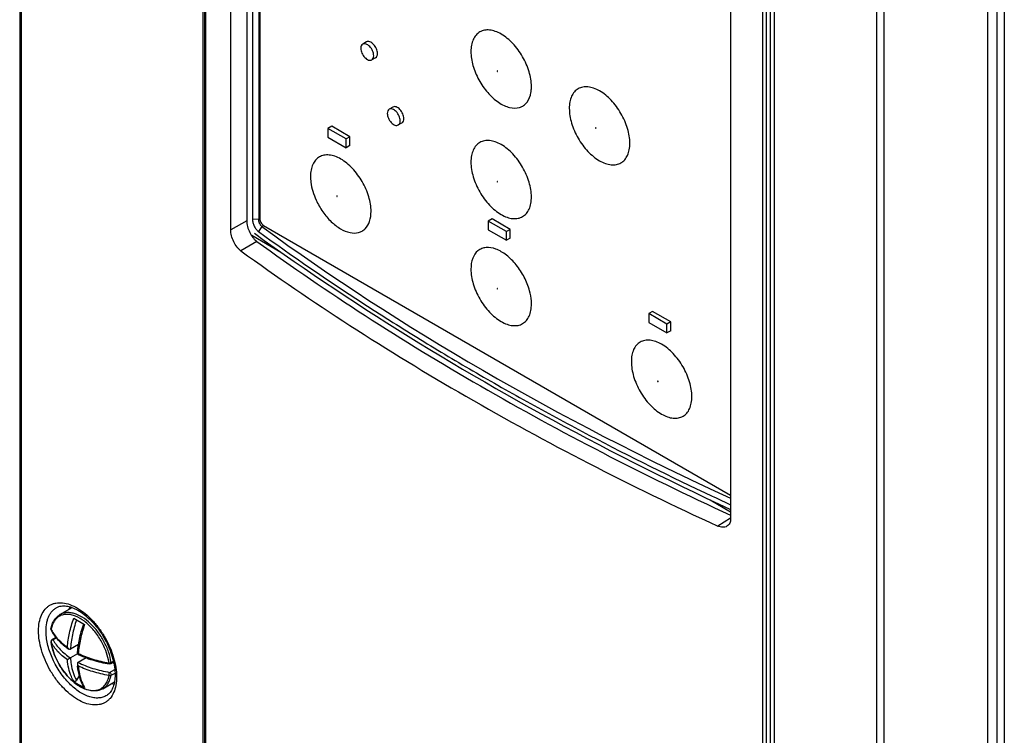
# Model space of a CAD drawing. Header units: millimetres. Extents: x 0 to 841, y 0 to 594.
# Tile 56 of 61: x 669 to 715, y 423 to 457. Entities that reach past the tile are written whole.
import ezdxf

# ---------------------------------------------------------------- set-up
doc = ezdxf.new("R2010")
doc.units = ezdxf.units.MM
doc.header["$LTSCALE"] = 46.255
doc.layers.get('0').update_dxf_attribs({"linetype": 'CONTINUOUS'})
for name, color, linetype in [('CHAMFERS', 7, 'CONTINUOUS'), ('DATUM_AXIS', 7, 'CONTINUOUS'), ('DRAFTS', 7, 'CONTINUOUS'), ('ROUNDS', 7, 'CONTINUOUS')]:
    doc.layers.add(name, color=color, linetype=linetype)

msp = doc.modelspace()

# ---------------------------------------------------------------- linework, layer by layer
at = {"color": 9, "linetype": 'CONTINUOUS'}
for p, q in [((714.6964, 477.6563), (714.6964, 399.0607)), ((715.0468, 477.6581), (715.0468, 399.0625)), ((670.5079, 427.4611), (670.5046, 427.4698)), ((670.7565, 427.6545), (670.6035, 427.5661)), ((673.4211, 426.568), (673.314, 426.5062)), ((673.2445, 426.0414), (673.4869, 426.1813)), ((673.314, 425.9046), (673.4988, 426.0112))]:
    msp.add_line(p, q, dxfattribs=at)
at = {"color": 7, "linetype": 'CONTINUOUS'}
for p, q in [((670.924, 428.7399), (671.4954, 429.0698)), ((671.5664, 428.5664), (672.074, 428.2733)), ((670.7375, 427.6773), (670.5535, 427.5711)), ((671.7881, 427.3377), (671.4147, 427.1221)), ((671.7402, 426.9017), (671.7806, 426.9251)), ((671.4147, 426.7138), (671.2729, 426.632)), ((671.7402, 426.9017), (671.4147, 426.7138)), ((672.1441, 426.7267), (671.7682, 426.5097)), ((673.4309, 426.5234), (673.2945, 426.4447)), ((673.4442, 426.4616), (673.384, 426.4964)), ((671.8309, 425.9028), (671.6959, 425.669)), ((672.924, 425.2758), (673.4713, 425.5918))]:
    msp.add_line(p, q, dxfattribs=at)
for centre, radius, start, end in [((670.604, 428.056), 0.1005, 169.85125, 185.22185), ((670.6035, 427.4845), 0.1, 120.00133, 188.44622), ((672.8764, 427.8218), 2.3978, 188.44131, 188.65589), ((673.1641, 429.8688), 3.288, 234.4517, 236.33671), ((675.0189, 426.6513), 3.2852, 183.66428, 185.56895), ((673.0814, 427.6606), 2.5394, 233.37294, 245.73793), ((673.0857, 427.6699), 2.5497, 245.73592, 246.62308)]:
    msp.add_arc(centre, radius, start, end, dxfattribs=at)
at = {"color": 9, "linetype": 'CONTINUOUS'}
for centre, radius, start, end in [((671.8236, 427.8117), 1.3366, 168.74655, 169.84913), ((671.9964, 428.7995), 1.6678, 206.80968, 207.98661), ((670.5751, 427.4683), 0.0676, 179.134, 186.10729), ((670.6253, 427.4413), 0.1268, 114.77149, 118.37646), ((673.5815, 426.2171), 1.7493, 209.24262, 210.48757)]:
    msp.add_arc(centre, radius, start, end, dxfattribs=at)
for points, knots in [([(673.314, 426.5062), (673.2894, 426.6722), (673.2034, 427.0097), (672.991, 427.4931), (672.7042, 427.9428), (672.3628, 428.3274), (671.9905, 428.6204), (671.6612, 428.7774), (671.4068, 428.8318), (671.2317, 428.8374), (671.0686, 428.8086), (670.9694, 428.7662), (670.924, 428.7399)], [0, 0, 0, 0, 0.137192, 0.2827698, 0.4298693, 0.571386, 0.7010892, 0.8148737, 0.8656626, 0.9127977, 0.9571552, 1, 1, 1, 1]), ([(673.064, 427.0569), (672.9947, 427.2396), (672.8226, 427.5916), (672.4864, 428.0568), (672.0965, 428.429), (671.7383, 428.6444), (671.4547, 428.7339), (671.2587, 428.7579), (671.0751, 428.7403), (670.909, 428.6803), (670.7655, 428.5791), (670.6491, 428.4402), (670.5621, 428.2682), (670.5261, 428.1401), (670.5127, 428.0725)], [0, 0, 0, 0, 0.1584084, 0.3158817, 0.463129, 0.5929652, 0.6504634, 0.7031924, 0.7520675, 0.7986192, 0.8448307, 0.8927567, 0.9441042, 1, 1, 1, 1]), ([(671.2729, 427.2182), (671.2896, 427.4407), (671.3598, 427.898), (671.4877, 428.342), (671.5664, 428.5664)], [0, 0, 0, 0, 0.4841222, 1, 1, 1, 1]), ([(671.6959, 428.4916), (671.6172, 428.2632), (671.491, 427.812), (671.4268, 427.3473), (671.4147, 427.1221)], [0, 0, 0, 0, 0.5171242, 1, 1, 1, 1]), ([(670.5079, 428.0473), (670.507, 428.0494), (670.5043, 428.0579), (670.5039, 428.0672), (670.5051, 428.0737)], [0, 0, 0, 0, 0.2597482, 1, 1, 1, 1]), ([(670.5079, 428.0473), (670.5075, 428.0441), (670.5071, 428.0317), (670.5101, 428.0192), (670.5142, 428.0109)], [0, 0, 0, 0, 0.2574168, 1, 1, 1, 1]), ([(670.5236, 428.0169), (670.605, 427.8637), (670.8282, 427.5653), (671.1132, 427.3287), (671.2729, 427.2182)], [0, 0, 0, 0, 0.4716997, 1, 1, 1, 1]), ([(672.074, 428.2733), (671.9954, 428.0489), (671.8675, 427.6049), (671.7973, 427.1476), (671.7806, 426.9251)], [0, 0, 0, 0, 0.5158775, 1, 1, 1, 1]), ([(671.2729, 426.632), (671.108, 426.7461), (670.8147, 426.9909), (670.5883, 427.3018), (670.5079, 427.4611)], [0, 0, 0, 0, 0.5292211, 1, 1, 1, 1]), ([(670.5079, 427.4611), (670.5148, 427.4142), (670.5496, 427.2203), (670.6064, 427.0307), (670.6592, 426.8909)], [0, 0, 0, 0, 0.2408043, 1, 1, 1, 1]), ([(670.5651, 427.5528), (670.5584, 427.5492), (670.5345, 427.5336), (670.5159, 427.5086), (670.5103, 427.4884)], [0, 0, 0, 0, 0.2653538, 1, 1, 1, 1]), ([(670.6035, 427.5661), (670.5952, 427.5709), (670.5787, 427.5778), (670.5602, 427.575), (670.5535, 427.5711)], [0, 0, 0, 0, 0.5507975, 1, 1, 1, 1]), ([(670.6035, 427.5661), (670.6871, 427.4006), (670.9273, 427.078), (671.2391, 426.8292), (671.4147, 426.7138)], [0, 0, 0, 0, 0.4688901, 1, 1, 1, 1]), ([(671.7806, 426.9251), (671.9992, 426.8198), (672.4703, 426.64), (672.9608, 426.5265), (673.2166, 426.4834)], [0, 0, 0, 0, 0.4833169, 1, 1, 1, 1]), ([(673.2166, 426.4834), (673.2096, 426.5306), (673.1746, 426.7256), (673.1173, 426.9164), (673.064, 427.0569)], [0, 0, 0, 0, 0.2407688, 1, 1, 1, 1]), ([(670.6592, 426.8909), (670.7153, 426.7426), (670.8503, 426.4535), (671.1082, 426.057), (671.4099, 425.7137), (671.64, 425.5242), (671.7587, 425.4454)], [0, 0, 0, 0, 0.2581721, 0.5175963, 0.7679308, 1, 1, 1, 1]), ([(671.5664, 425.6226), (671.5251, 425.6927), (671.3678, 426.0088), (671.2951, 426.3621), (671.2729, 426.632)], [0, 0, 0, 0, 0.2310153, 1, 1, 1, 1]), ([(671.4147, 426.7138), (671.4203, 426.6153), (671.4571, 426.2552), (671.5649, 425.8978), (671.6959, 425.669)], [0, 0, 0, 0, 0.2724106, 1, 1, 1, 1]), ([(671.7682, 426.5097), (671.9907, 426.3968), (672.4743, 426.2048), (672.98, 426.0859), (673.2445, 426.0414)], [0, 0, 0, 0, 0.4818438, 1, 1, 1, 1]), ([(673.2279, 426.4327), (673.2257, 426.433), (673.2212, 426.438), (673.2167, 426.4553), (673.2163, 426.4713), (673.2166, 426.4834)], [0, 0, 0, 0, 0.1234813, 0.3276938, 1, 1, 1, 1]), ([(673.2166, 426.4834), (673.2341, 426.483), (673.2678, 426.4868), (673.3, 426.4981), (673.314, 426.5062)], [0, 0, 0, 0, 0.5187142, 1, 1, 1, 1]), ([(673.2945, 426.4447), (673.303, 426.4496), (673.3165, 426.4704), (673.3159, 426.4936), (673.314, 426.5062)], [0, 0, 0, 0, 0.434736, 1, 1, 1, 1]), ([(671.7806, 426.3389), (671.7881, 426.2474), (671.8299, 425.9108), (671.9341, 425.5785), (672.0551, 425.3625)], [0, 0, 0, 0, 0.2705566, 1, 1, 1, 1]), ([(673.2166, 425.8972), (672.9608, 425.9403), (672.4703, 426.0538), (671.9992, 426.2336), (671.7806, 426.3389)], [0, 0, 0, 0, 0.5166832, 1, 1, 1, 1]), ([(673.2166, 425.8972), (673.2158, 425.9229), (673.2205, 425.9618), (673.2318, 426.0097), (673.2398, 426.032), (673.2445, 426.0414)], [0, 0, 0, 0, 0.5213987, 0.7875002, 1, 1, 1, 1]), ([(673.2445, 426.0414), (673.2558, 426.0349), (673.2769, 426.0164), (673.3003, 425.9816), (673.3144, 425.9432), (673.3161, 425.9164), (673.314, 425.9046)], [0, 0, 0, 0, 0.2435278, 0.5129037, 0.7750775, 1, 1, 1, 1]), ([(671.7587, 425.4454), (671.8386, 425.3923), (671.9615, 425.3224), (672.1314, 425.2541), (672.2901, 425.2077), (672.4827, 425.1832), (672.702, 425.2143), (672.8939, 425.3079), (673.0484, 425.4599), (673.1598, 425.6616), (673.202, 425.8155), (673.2166, 425.8972)], [0, 0, 0, 0, 0.1524795, 0.2233879, 0.2906957, 0.4150693, 0.5288941, 0.6377566, 0.7486618, 0.8679988, 1, 1, 1, 1]), ([(672.924, 425.2758), (672.9742, 425.3049), (673.0694, 425.3781), (673.1833, 425.5241), (673.2675, 425.7028), (673.3016, 425.835), (673.314, 425.9046)], [0, 0, 0, 0, 0.2282222, 0.4661984, 0.7218105, 1, 1, 1, 1]), ([(673.2166, 425.8972), (673.2251, 425.8947), (673.2573, 425.8882), (673.2931, 425.8925), (673.314, 425.9046)], [0, 0, 0, 0, 0.2672216, 1, 1, 1, 1])]:
    msp.add_open_spline(points, degree=3, knots=knots, dxfattribs=at)
at = {"color": 7, "linetype": 'CONTINUOUS'}
for points, knots in [([(670.5051, 428.0737), (670.518, 428.1459), (670.5538, 428.2841), (670.6432, 428.4725), (670.7659, 428.629), (670.8692, 428.7083), (670.924, 428.7399)], [0, 0, 0, 0, 0.2712045, 0.5249459, 0.7658508, 1, 1, 1, 1]), ([(670.5142, 428.0109), (670.5934, 427.8542), (670.8118, 427.5494), (671.0945, 427.3065), (671.2525, 427.1936)], [0, 0, 0, 0, 0.4748823, 1, 1, 1, 1]), ([(671.7402, 426.9017), (671.7537, 427.1319), (671.8209, 427.6056), (671.9511, 428.0653), (672.032, 428.2976)], [0, 0, 0, 0, 0.48378, 1, 1, 1, 1]), ([(671.5502, 425.6004), (671.415, 425.7153), (671.1622, 425.9799), (670.8543, 426.437), (670.625, 426.9361), (670.5323, 427.2875), (670.5059, 427.4609)], [0, 0, 0, 0, 0.2449502, 0.5018276, 0.7577389, 1, 1, 1, 1]), ([(671.3415, 427.1322), (671.334, 427.1372), (671.3053, 427.1608), (671.2843, 427.1927), (671.2729, 427.2182)], [0, 0, 0, 0, 0.2459773, 1, 1, 1, 1]), ([(671.4147, 427.1221), (671.4041, 427.116), (671.3763, 427.113), (671.3527, 427.1247), (671.3415, 427.1322)], [0, 0, 0, 0, 0.4747817, 1, 1, 1, 1]), ([(671.7682, 426.5097), (671.7577, 426.5036), (671.7412, 426.481), (671.7396, 426.4547), (671.7404, 426.4413)], [0, 0, 0, 0, 0.4747824, 1, 1, 1, 1]), ([(671.7402, 426.9017), (671.9652, 426.7889), (672.4527, 426.5969), (672.962, 426.4775), (673.2279, 426.4327)], [0, 0, 0, 0, 0.4829087, 1, 1, 1, 1]), ([(671.7404, 426.4413), (671.741, 426.4322), (671.7471, 426.3956), (671.7642, 426.3615), (671.7806, 426.3389)], [0, 0, 0, 0, 0.2459766, 1, 1, 1, 1]), ([(672.0435, 425.357), (671.9609, 425.4974), (671.828, 425.8163), (671.7666, 426.1546), (671.7492, 426.3325)], [0, 0, 0, 0, 0.4767642, 1, 1, 1, 1]), ([(672.924, 425.2758), (672.8778, 425.2491), (672.778, 425.2054), (672.5574, 425.1607), (672.2518, 425.1912), (671.8874, 425.3447), (671.6612, 425.506), (671.5502, 425.6004)], [0, 0, 0, 0, 0.1069108, 0.2159978, 0.447848, 0.7082734, 1, 1, 1, 1]), ([(671.6959, 425.669), (671.6889, 425.6569), (671.6714, 425.6351), (671.6373, 425.6134), (671.5993, 425.6069), (671.5756, 425.6157), (671.5664, 425.6226)], [0, 0, 0, 0, 0.2736476, 0.5343879, 0.7746151, 1, 1, 1, 1]), ([(672.074, 425.3295), (672.0646, 425.3336), (672.0531, 425.3425), (672.0452, 425.3539), (672.0435, 425.357)], [0, 0, 0, 0, 0.7434379, 1, 1, 1, 1])]:
    msp.add_open_spline(points, degree=3, knots=knots, dxfattribs=at)
for points in [[(670.5039, 428.0469), (670.5051, 428.0345), (670.5086, 428.0221), (670.5142, 428.0109)], [(673.2945, 426.4447), (673.275, 426.4334), (673.2502, 426.4289), (673.2279, 426.4327)]]:
    msp.add_open_spline(points, degree=3, dxfattribs=at)
at = {"color": 9, "linetype": 'CONTINUOUS'}
for points in [[(670.5103, 427.4884), (670.5086, 427.4822), (670.5076, 427.4757), (670.5075, 427.4693)], [(670.6035, 427.5661), (670.5927, 427.5643), (670.5821, 427.561), (670.5722, 427.5564)]]:
    msp.add_open_spline(points, degree=3, dxfattribs=at)
at = {"layer": 'CHAMFERS', "color": 7, "linetype": 'CONTINUOUS'}
for p, q in [((679.9165, 481.3645), (679.9165, 447.2163)), ((701.3924, 434.2783), (701.4817, 434.2363))]:
    msp.add_line(p, q, dxfattribs=at)
msp.add_arc((766.6104, 573.1646), 153.4366, 244.883085, 245.203715, dxfattribs=at)
for points, knots in [([(679.9165, 447.2163), (679.9165, 447.1911), (679.9206, 447.1387), (679.9367, 447.059), (679.9625, 446.9773), (679.9972, 446.8968), (680.0394, 446.8204), (680.0877, 446.751), (680.1402, 446.6914), (680.1789, 446.6579), (680.1985, 446.6437)], [0, 0, 0, 0, 0.1146659, 0.2390642, 0.370196, 0.504554, 0.6383519, 0.7677819, 0.8893082, 1, 1, 1, 1]), ([(680.1985, 446.6437), (681.7883, 445.4906), (684.2373, 443.8122), (687.6052, 441.6822), (690.2235, 440.1134), (692.914, 438.586), (696.6184, 436.5934), (699.4645, 435.1836), (701.3924, 434.2783)], [0, 0, 0, 0, 0.239775, 0.3622727, 0.4864845, 0.6123906, 0.7399668, 1, 1, 1, 1])]:
    msp.add_open_spline(points, degree=3, knots=knots, dxfattribs=at)
at = {"layer": 'DATUM_AXIS', "color": 7, "linetype": 'CONTINUOUS'}
for p, q in [((685.2462, 455.5009), (685.0694, 455.3989)), ((685.6712, 454.7648), (685.4944, 454.6627)), ((686.4836, 452.4595), (686.3069, 452.3574)), ((683.6202, 451.5606), (683.4434, 451.4586)), ((683.4434, 451.4586), (683.4434, 451.0503)), ((684.292, 450.9687), (683.4434, 451.4586)), ((684.4687, 451.0708), (683.6202, 451.5606)), ((686.9086, 451.7234), (686.7319, 451.6213)), ((683.4434, 451.0503), (684.292, 450.5604)), ((684.4687, 451.0708), (684.292, 450.9687)), ((684.292, 450.5604), (684.292, 450.9687)), ((684.4687, 450.6625), (684.4687, 451.0708)), ((684.4687, 450.6625), (684.292, 450.5604)), ((691.1156, 447.2333), (690.9388, 447.1312)), ((691.9641, 446.7434), (691.1156, 447.2333)), ((690.9388, 447.1312), (690.9388, 446.723)), ((691.7873, 446.6413), (690.9388, 447.1312)), ((690.9388, 446.723), (691.7873, 446.2331)), ((691.9641, 446.7434), (691.7873, 446.6413)), ((691.9641, 446.3351), (691.9641, 446.7434)), ((691.7873, 446.2331), (691.7873, 446.6413)), ((691.9641, 446.3351), (691.7873, 446.2331)), ((698.6109, 442.9059), (698.4342, 442.8039)), ((698.4342, 442.8039), (698.4342, 442.3956)), ((699.2827, 442.314), (698.4342, 442.8039)), ((699.4595, 442.416), (698.6109, 442.9059)), ((698.4342, 442.3956), (699.2827, 441.9057)), ((699.4595, 442.416), (699.2827, 442.314)), ((699.2827, 441.9057), (699.2827, 442.314)), ((699.4595, 442.0078), (699.4595, 442.416)), ((699.4595, 442.0078), (699.2827, 441.9057))]:
    msp.add_line(p, q, dxfattribs=at)
for points, knots in [([(685.7592, 454.9594), (685.7592, 455.0353), (685.7175, 455.1927), (685.6093, 455.3598), (685.4942, 455.4619), (685.4065, 455.5097), (685.3206, 455.5269), (685.2673, 455.5131), (685.2461, 455.5008)], [0, 0, 0, 0, 0.2699176, 0.5613618, 0.6954962, 0.813163, 0.9128587, 1, 1, 1, 1]), ([(685.0694, 455.3989), (685.0407, 455.3823), (684.9913, 455.3203), (684.9814, 455.2449), (684.9814, 455.2043)], [0, 0, 0, 0, 0.4492502, 1, 1, 1, 1]), ([(684.9814, 455.2043), (684.9814, 455.1284), (685.0232, 454.971), (685.1312, 454.8039), (685.2463, 454.7019), (685.334, 454.654), (685.4199, 454.6368), (685.4732, 454.6505), (685.4944, 454.6627)], [0, 0, 0, 0, 0.2699124, 0.5613259, 0.6954672, 0.8131345, 0.9128485, 1, 1, 1, 1]), ([(685.5824, 454.8573), (685.5824, 454.9332), (685.5407, 455.0906), (685.4326, 455.2577), (685.3176, 455.3597), (685.2298, 455.4076), (685.144, 455.4248), (685.0907, 455.4111), (685.0694, 455.3989)], [0, 0, 0, 0, 0.2699124, 0.5613259, 0.6954672, 0.8131345, 0.9128485, 1, 1, 1, 1]), ([(685.4944, 454.6627), (685.5231, 454.6793), (685.5726, 454.7413), (685.5824, 454.8167), (685.5824, 454.8573)], [0, 0, 0, 0, 0.4492502, 1, 1, 1, 1]), ([(685.6713, 454.7649), (685.7, 454.7815), (685.7494, 454.8434), (685.7592, 454.9188), (685.7592, 454.9594)], [0, 0, 0, 0, 0.4491937, 1, 1, 1, 1]), ([(686.3069, 452.3574), (686.2782, 452.3409), (686.2287, 452.2788), (686.2188, 452.2034), (686.2188, 452.1629)], [0, 0, 0, 0, 0.4492502, 1, 1, 1, 1]), ([(686.8199, 451.8158), (686.8199, 451.8918), (686.7781, 452.0492), (686.6701, 452.2162), (686.555, 452.3183), (686.4673, 452.3662), (686.3814, 452.3834), (686.3281, 452.3697), (686.3069, 452.3574)], [0, 0, 0, 0, 0.2699124, 0.5613259, 0.6954672, 0.8131345, 0.9128485, 1, 1, 1, 1]), ([(686.9967, 451.9179), (686.9967, 451.9938), (686.9549, 452.1513), (686.8468, 452.3184), (686.7317, 452.4204), (686.6439, 452.4683), (686.558, 452.4855), (686.5047, 452.4716), (686.4835, 452.4594)], [0, 0, 0, 0, 0.2699176, 0.5613618, 0.6954962, 0.813163, 0.9128587, 1, 1, 1, 1]), ([(686.2188, 452.1629), (686.2188, 452.0869), (686.2606, 451.9296), (686.3687, 451.7625), (686.4837, 451.6604), (686.5715, 451.6125), (686.6573, 451.5953), (686.7106, 451.609), (686.7319, 451.6213)], [0, 0, 0, 0, 0.2699124, 0.5613259, 0.6954672, 0.8131345, 0.9128485, 1, 1, 1, 1]), ([(686.7319, 451.6213), (686.7605, 451.6378), (686.81, 451.6999), (686.8199, 451.7753), (686.8199, 451.8158)], [0, 0, 0, 0, 0.4492502, 1, 1, 1, 1]), ([(686.9088, 451.7234), (686.9374, 451.74), (686.9868, 451.802), (686.9967, 451.8773), (686.9967, 451.9179)], [0, 0, 0, 0, 0.4491937, 1, 1, 1, 1])]:
    msp.add_open_spline(points, degree=3, knots=knots, dxfattribs=at)
at = {"layer": 'DRAFTS', "color": 7, "linetype": 'CONTINUOUS'}
for p, q in [((678.9, 446.7151), (678.9, 481.4696)), ((679.653, 481.5524), (679.653, 447.135)), ((680.2117, 481.1541), (680.2117, 447.2063)), ((702.2605, 467.9827), (702.2605, 433.2283)), ((680.3524, 446.8751), (680.1985, 446.6437)), ((680.3527, 446.8749), (680.3524, 446.8751))]:
    msp.add_line(p, q, dxfattribs=at)
at = {"layer": 'DRAFTS', "color": 9, "linetype": 'CONTINUOUS'}
for p, q in [((680.2117, 447.2063), (679.9165, 447.2163)), ((680.2117, 447.2063), (680.2611, 447.2338)), ((679.653, 447.135), (678.9, 446.7151)), ((680.3527, 446.8749), (680.4386, 446.9263)), ((680.1219, 446.1809), (679.3802, 445.7378)), ((702.2605, 433.2404), (701.6542, 432.8782))]:
    msp.add_line(p, q, dxfattribs=at)
at = {"layer": 'DRAFTS', "color": 7, "linetype": 'CONTINUOUS'}
msp.add_arc((673.6912, 426.8178), 1.3502, 254.82645, 259.69532, dxfattribs=at)
msp.add_ellipse((788.0353, 498.1106), major_axis=(137.4042, 2.1329), ratio=0.5873271, start_param=-2.4804481, end_param=-2.2540552, dxfattribs=at)
for points, knots in [([(680.3524, 446.8751), (680.3427, 446.8837), (680.3235, 446.9038), (680.2976, 446.9385), (680.2736, 446.9786), (680.2525, 447.0227), (680.2351, 447.0691), (680.222, 447.1161), (680.2138, 447.1619), (680.2117, 447.1919), (680.2117, 447.2063)], [0, 0, 0, 0, 0.1063407, 0.2247209, 0.3524537, 0.4861442, 0.6218985, 0.7555355, 0.8828563, 1, 1, 1, 1]), ([(679.3802, 445.7378), (679.347, 445.7618), (679.2817, 445.8185), (679.1596, 445.9568), (679.0317, 446.165), (678.9448, 446.3953), (678.907, 446.5816), (678.9, 446.6718), (678.9, 446.7151)], [0, 0, 0, 0, 0.109802, 0.230406, 0.4923662, 0.7586482, 0.8841609, 1, 1, 1, 1]), ([(679.653, 447.135), (679.653, 447.093), (679.6598, 447.0056), (679.6962, 446.8246), (679.7807, 446.6), (679.9054, 446.3962), (680.025, 446.2604), (680.0892, 446.2046), (680.1219, 446.1809)], [0, 0, 0, 0, 0.1149297, 0.2395743, 0.5050681, 0.7679567, 0.8893981, 1, 1, 1, 1]), ([(680.1219, 446.1809), (681.7768, 444.9817), (685.2042, 442.6399), (690.5951, 439.3493), (696.2961, 436.2382), (700.2413, 434.3148), (702.2597, 433.3841)], [0, 0, 0, 0, 0.2394262, 0.486019, 0.7396202, 1, 1, 1, 1]), ([(679.3802, 445.7378), (681.0444, 444.5317), (684.4915, 442.177), (689.915, 438.8695), (695.652, 435.7438), (699.6226, 433.8125), (701.6542, 432.8782)], [0, 0, 0, 0, 0.2393679, 0.4859431, 0.739565, 1, 1, 1, 1]), ([(702.2605, 433.2283), (702.2605, 433.1897), (702.2539, 433.1154), (702.2209, 433.0127), (702.1659, 432.9278), (702.1155, 432.8856), (702.0884, 432.8692)], [0, 0, 0, 0, 0.2787286, 0.5339857, 0.7712214, 1, 1, 1, 1]), ([(702.0884, 432.8692), (702.0598, 432.8518), (701.9947, 432.8254), (701.8861, 432.8151), (701.7696, 432.8324), (701.6927, 432.8605), (701.6542, 432.8782)], [0, 0, 0, 0, 0.2225308, 0.459353, 0.7176302, 1, 1, 1, 1]), ([(671.3787, 429.1074), (671.3748, 429.0971), (671.3596, 429.055), (671.3465, 429.0121), (671.3379, 428.9795)], [0, 0, 0, 0, 0.2455413, 1, 1, 1, 1])]:
    msp.add_open_spline(points, degree=3, knots=knots, dxfattribs=at)
at = {"layer": 'ROUNDS', "color": 7, "linetype": 'CONTINUOUS'}
for p, q in [((669.0425, 497.5061), (669.0425, 379.2921)), ((677.6794, 492.1463), (677.6794, 373.9765)), ((680.2614, 481.1186), (680.2614, 447.2331)), ((714.284, 358.3883), (714.284, 477.2471)), ((680.4382, 446.9269), (702.2605, 434.3282))]:
    msp.add_line(p, q, dxfattribs=at)
at = {"layer": 'ROUNDS', "color": 9, "linetype": 'CONTINUOUS'}
for p, q in [((669.1132, 497.4055), (669.1132, 379.1915)), ((677.6198, 374.1796), (677.6198, 492.3801)), ((677.7309, 492.0586), (677.7309, 373.8887)), ((703.7658, 358.8578), (703.7658, 477.0276)), ((703.9344, 358.8284), (703.9344, 476.9982)), ((704.1051, 477.0114), (704.1051, 358.8283)), ((704.2959, 476.9796), (704.2959, 358.779)), ((709.0832, 356.0973), (709.0832, 474.3089)), ((709.4258, 356.0948), (709.4258, 474.3064)), ((679.8831, 446.4647), (681.2511, 445.6749)), ((701.3026, 434.0984), (702.2605, 433.5455))]:
    msp.add_line(p, q, dxfattribs=at)
at = {"layer": 'ROUNDS', "color": 7, "linetype": 'CONTINUOUS'}
for points in [[(680.0124, 446.5585), (680.4701, 446.229), (680.9313, 445.9004), (681.3955, 445.5731), (681.8627, 445.2472)], [(681.8627, 445.2472), (682.3329, 444.9225), (682.806, 444.5992), (683.2821, 444.2772), (683.7611, 443.9565), (684.243, 443.6372), (684.7279, 443.3193), (685.2156, 443.0027), (685.7062, 442.6875), (686.1997, 442.3737), (686.696, 442.0613), (687.1952, 441.7503), (687.6972, 441.4407), (688.202, 441.1325), (688.7096, 440.8257), (689.22, 440.5204), (689.7332, 440.2165), (690.2491, 439.9141), (690.7678, 439.6131), (691.2892, 439.3136), (691.8133, 439.0156), (692.3401, 438.719), (692.8696, 438.424), (693.4017, 438.1305), (693.9366, 437.8384), (694.474, 437.5479), (695.0141, 437.2589), (695.5568, 436.9715), (696.1021, 436.6856), (696.6499, 436.4012), (697.2003, 436.1184), (697.7533, 435.8372), (698.3088, 435.5575), (698.8669, 435.2794), (699.4274, 435.003), (699.9904, 434.7281)], [(699.9904, 434.7281), (700.5559, 434.4548), (701.1239, 434.1831)], [(701.1239, 434.1831), (701.6943, 433.913), (702.2605, 433.6477)], [(670.7827, 429.0745), (670.816, 429.0906), (670.8698, 429.1116), (670.925, 429.1275), (670.9818, 429.1387), (671.0401, 429.1453), (671.0997, 429.1475), (671.1605, 429.1455), (671.2226, 429.1393), (671.286, 429.1291), (671.3508, 429.1148), (671.417, 429.0965), (671.4844, 429.0741), (671.5531, 429.0475), (671.6228, 429.0169), (671.6935, 428.9822), (671.765, 428.9434), (671.837, 428.9006), (671.9095, 428.8538), (671.9824, 428.803), (672.0553, 428.7484), (672.1282, 428.69), (672.2008, 428.6279), (672.2729, 428.5622), (672.3445, 428.493), (672.4152, 428.4206), (672.485, 428.345), (672.5536, 428.2664), (672.6209, 428.1849), (672.6866, 428.1008), (672.7507, 428.0143), (672.813, 427.9254), (672.8734, 427.8345), (672.9316, 427.7417), (672.9875, 427.6472), (673.0411, 427.5514), (673.0921, 427.4543), (673.1405, 427.3562), (673.1862, 427.2573), (673.2291, 427.1579), (673.269, 427.0582), (673.3059, 426.9585), (673.3397, 426.8589), (673.3704, 426.7598), (673.3979, 426.6612), (673.4222, 426.5636)], [(673.4222, 426.5636), (673.4432, 426.467), (673.4609, 426.3718), (673.4753, 426.2781), (673.4865, 426.1862), (673.4943, 426.0963), (673.4989, 426.0085), (673.5003, 425.929)], [(673.5003, 425.929), (673.499, 425.854), (673.4948, 425.7753), (673.4876, 425.6993), (673.4775, 425.626), (673.4647, 425.5557), (673.4491, 425.4882), (673.4308, 425.4239), (673.4099, 425.3626), (673.3863, 425.3045), (673.3601, 425.2493), (673.331, 425.1972), (673.2992, 425.1483), (673.2645, 425.1026), (673.2268, 425.0603), (673.1859, 425.0216), (673.1417, 424.9865), (673.1122, 424.9665)]]:
    msp.add_lwpolyline(points, dxfattribs=at)
for points, knots in [([(692.9541, 453.4183), (692.9541, 453.6502), (692.8671, 454.1391), (692.5641, 454.8262), (692.1203, 455.4322), (691.6623, 455.8182), (691.2776, 456.0016), (691.0092, 456.0663), (690.7573, 456.0599), (690.5331, 455.9786), (690.3506, 455.8251), (690.219, 455.6101), (690.141, 455.3454), (690.1256, 455.1526), (690.1256, 455.0513)], [0, 0, 0, 0, 0.1382639, 0.2914065, 0.4445474, 0.5827892, 0.6432408, 0.6973204, 0.7459619, 0.7913892, 0.8368188, 0.8854556, 0.9395575, 1, 1, 1, 1]), ([(690.1256, 455.0513), (690.1256, 454.8334), (690.2027, 454.374), (690.4754, 453.721), (690.8801, 453.1315), (691.3014, 452.7386), (691.6631, 452.5278), (691.9881, 452.4068), (692.3235, 452.3931), (692.5976, 452.5256), (692.8204, 452.7446), (692.9038, 452.9796), (692.9315, 453.141)], [0, 0, 0, 0, 0.1376924, 0.2901408, 0.4442793, 0.586537, 0.6500512, 0.7075176, 0.8055268, 0.8505879, 0.8964864, 1, 1, 1, 1]), ([(692.9315, 453.141), (692.9353, 453.1631), (692.9488, 453.2549), (692.9541, 453.3479), (692.9541, 453.4183)], [0, 0, 0, 0, 0.2413422, 1, 1, 1, 1]), ([(697.5503, 450.7648), (697.5503, 450.9966), (697.4633, 451.4856), (697.1603, 452.1726), (696.7166, 452.7786), (696.2585, 453.1646), (695.8738, 453.348), (695.6054, 453.4128), (695.3535, 453.4064), (695.1293, 453.3251), (694.9468, 453.1715), (694.8152, 452.9566), (694.7372, 452.6918), (694.7218, 452.4991), (694.7218, 452.3977)], [0, 0, 0, 0, 0.1382639, 0.2914065, 0.4445474, 0.5827892, 0.6432408, 0.6973204, 0.7459619, 0.7913892, 0.8368188, 0.8854556, 0.9395575, 1, 1, 1, 1]), ([(694.7218, 452.3977), (694.7218, 452.1659), (694.8088, 451.6769), (695.1118, 450.9899), (695.5556, 450.3839), (696.0136, 449.9978), (696.3983, 449.8145), (696.6667, 449.7497), (696.9186, 449.7561), (697.1428, 449.8374), (697.3253, 449.991), (697.4569, 450.2059), (697.5349, 450.4707), (697.5503, 450.6634), (697.5503, 450.7648)], [0, 0, 0, 0, 0.1382639, 0.2914065, 0.4445474, 0.5827892, 0.6432408, 0.6973204, 0.7459619, 0.7913892, 0.8368188, 0.8854556, 0.9395575, 1, 1, 1, 1]), ([(692.9541, 448.2539), (692.9541, 448.4858), (692.8671, 448.9747), (692.5641, 449.6618), (692.1203, 450.2678), (691.6623, 450.6538), (691.2776, 450.8372), (691.0092, 450.9019), (690.7573, 450.8955), (690.5331, 450.8142), (690.3506, 450.6607), (690.219, 450.4457), (690.141, 450.181), (690.1256, 449.9883), (690.1256, 449.8869)], [0, 0, 0, 0, 0.1382639, 0.2914065, 0.4445474, 0.5827892, 0.6432408, 0.6973204, 0.7459619, 0.7913892, 0.8368188, 0.8854556, 0.9395575, 1, 1, 1, 1]), ([(685.4587, 447.5802), (685.4587, 447.8121), (685.3717, 448.301), (685.0687, 448.9881), (684.625, 449.5941), (684.1669, 449.9801), (683.7822, 450.1635), (683.5138, 450.2282), (683.2619, 450.2218), (683.0377, 450.1405), (682.8552, 449.987), (682.7237, 449.772), (682.6456, 449.5073), (682.6303, 449.3145), (682.6303, 449.2132)], [0, 0, 0, 0, 0.1382639, 0.2914065, 0.4445474, 0.5827892, 0.6432408, 0.6973204, 0.7459619, 0.7913892, 0.8368188, 0.8854556, 0.9395575, 1, 1, 1, 1]), ([(690.1256, 449.8869), (690.1256, 449.6551), (690.2126, 449.1661), (690.5156, 448.4791), (690.9593, 447.8731), (691.4174, 447.487), (691.8021, 447.3037), (692.0705, 447.2389), (692.3224, 447.2453), (692.5466, 447.3266), (692.7291, 447.4801), (692.8607, 447.6951), (692.9387, 447.9599), (692.9541, 448.1526), (692.9541, 448.2539)], [0, 0, 0, 0, 0.1382639, 0.2914065, 0.4445474, 0.5827892, 0.6432408, 0.6973204, 0.7459619, 0.7913892, 0.8368188, 0.8854556, 0.9395575, 1, 1, 1, 1]), ([(682.6303, 449.2132), (682.6303, 449.1255), (682.6568, 448.7459), (682.7732, 448.3758), (682.8946, 448.11)], [0, 0, 0, 0, 0.2307468, 1, 1, 1, 1]), ([(682.8946, 448.11), (682.9814, 447.9198), (683.1873, 447.5601), (683.5729, 447.1017), (684.0036, 446.7621), (684.4438, 446.5703), (684.8079, 446.5603), (685.0465, 446.656), (685.2496, 446.8131), (685.4248, 447.1314), (685.4587, 447.4232), (685.4587, 447.5802)], [0, 0, 0, 0, 0.1614373, 0.3178331, 0.4597416, 0.5812143, 0.6830867, 0.7301397, 0.7771624, 0.8788105, 1, 1, 1, 1]), ([(680.2614, 447.2331), (680.2614, 447.1725), (680.3028, 447.0529), (680.3858, 446.9572), (680.4382, 446.9269)], [0, 0, 0, 0, 0.5000011, 1, 1, 1, 1]), ([(692.8657, 443.872), (692.8066, 444.0901), (692.636, 444.5177), (692.2679, 445.0858), (691.8179, 445.5417), (691.3346, 445.8372), (690.9146, 445.9198), (690.6268, 445.8547), (690.3824, 445.7131), (690.1649, 445.3764), (690.1256, 445.0576), (690.1256, 444.8858)], [0, 0, 0, 0, 0.1541675, 0.3112906, 0.4589976, 0.5874272, 0.6932481, 0.7402319, 0.785893, 0.8828181, 1, 1, 1, 1]), ([(690.1256, 444.8858), (690.1256, 444.654), (690.2126, 444.165), (690.5156, 443.478), (690.9593, 442.872), (691.4174, 442.4859), (691.8021, 442.3026), (692.0705, 442.2378), (692.3224, 442.2442), (692.5466, 442.3255), (692.7291, 442.4791), (692.8607, 442.694), (692.9387, 442.9588), (692.9541, 443.1515), (692.9541, 443.2529)], [0, 0, 0, 0, 0.1382639, 0.2914065, 0.4445474, 0.5827892, 0.6432408, 0.6973204, 0.7459619, 0.7913892, 0.8368188, 0.8854556, 0.9395575, 1, 1, 1, 1]), ([(692.9541, 443.2529), (692.9541, 443.3022), (692.9458, 443.511), (692.9074, 443.7181), (692.8657, 443.872)], [0, 0, 0, 0, 0.2362913, 1, 1, 1, 1]), ([(700.4494, 438.9255), (700.4494, 439.1574), (700.3625, 439.6463), (700.0594, 440.3334), (699.6157, 440.9394), (699.1577, 441.3254), (698.7729, 441.5088), (698.5046, 441.5735), (698.2527, 441.5671), (698.0284, 441.4858), (697.8459, 441.3323), (697.7144, 441.1173), (697.6363, 440.8526), (697.621, 440.6598), (697.621, 440.5585)], [0, 0, 0, 0, 0.1382639, 0.2914065, 0.4445474, 0.5827892, 0.6432408, 0.6973204, 0.7459619, 0.7913892, 0.8368188, 0.8854556, 0.9395575, 1, 1, 1, 1]), ([(697.621, 440.5585), (697.621, 440.3266), (697.708, 439.8377), (698.011, 439.1506), (698.4547, 438.5446), (698.9128, 438.1586), (699.2975, 437.9752), (699.5659, 437.9105), (699.8178, 437.9169), (700.042, 437.9982), (700.2245, 438.1517), (700.356, 438.3667), (700.4341, 438.6314), (700.4494, 438.8242), (700.4494, 438.9255)], [0, 0, 0, 0, 0.1382639, 0.2914065, 0.4445474, 0.5827892, 0.6432408, 0.6973204, 0.7459619, 0.7913892, 0.8368188, 0.8854556, 0.9395575, 1, 1, 1, 1])]:
    msp.add_open_spline(points, degree=3, knots=knots, dxfattribs=at)
at = {"layer": 'ROUNDS', "color": 9, "linetype": 'CONTINUOUS'}
for points, knots in [([(691.3742, 454.1263), (691.3742, 454.1301), (691.3713, 454.1376), (691.3651, 454.1458), (691.3543, 454.1482), (691.352, 454.1418), (691.352, 454.1391)], [0, 0, 0, 0, 0.2957217, 0.5923803, 0.7964761, 1, 1, 1, 1]), ([(691.352, 454.1391), (691.352, 454.1354), (691.3548, 454.1279), (691.361, 454.1197), (691.3719, 454.1173), (691.3742, 454.1237), (691.3742, 454.1263)], [0, 0, 0, 0, 0.2957217, 0.5923803, 0.7964761, 1, 1, 1, 1]), ([(695.9704, 451.4728), (695.9704, 451.4766), (695.9675, 451.484), (695.9614, 451.4922), (695.9505, 451.4947), (695.9482, 451.4882), (695.9482, 451.4856)], [0, 0, 0, 0, 0.2957217, 0.5923802, 0.7964761, 1, 1, 1, 1]), ([(695.9482, 451.4856), (695.9482, 451.4818), (695.951, 451.4743), (695.9572, 451.4661), (695.9681, 451.4637), (695.9704, 451.4702), (695.9704, 451.4728)], [0, 0, 0, 0, 0.2957217, 0.5923802, 0.7964761, 1, 1, 1, 1]), ([(691.3742, 448.962), (691.3742, 448.9658), (691.3713, 448.9732), (691.3651, 448.9814), (691.3543, 448.9839), (691.352, 448.9774), (691.352, 448.9748)], [0, 0, 0, 0, 0.2957217, 0.5923802, 0.7964761, 1, 1, 1, 1]), ([(691.352, 448.9748), (691.352, 448.971), (691.3548, 448.9635), (691.361, 448.9553), (691.3719, 448.9529), (691.3742, 448.9594), (691.3742, 448.962)], [0, 0, 0, 0, 0.2957217, 0.5923802, 0.7964761, 1, 1, 1, 1]), ([(683.8788, 448.2882), (683.8788, 448.292), (683.876, 448.2995), (683.8698, 448.3077), (683.8589, 448.3101), (683.8566, 448.3037), (683.8566, 448.301)], [0, 0, 0, 0, 0.2957217, 0.5923803, 0.7964761, 1, 1, 1, 1]), ([(683.8566, 448.301), (683.8566, 448.2973), (683.8595, 448.2898), (683.8656, 448.2816), (683.8765, 448.2792), (683.8788, 448.2856), (683.8788, 448.2882)], [0, 0, 0, 0, 0.2957217, 0.5923803, 0.7964761, 1, 1, 1, 1]), ([(691.3742, 443.9609), (691.3742, 443.9647), (691.3713, 443.9721), (691.3651, 443.9803), (691.3543, 443.9828), (691.352, 443.9763), (691.352, 443.9737)], [0, 0, 0, 0, 0.2957217, 0.5923803, 0.7964761, 1, 1, 1, 1]), ([(691.352, 443.9737), (691.352, 443.9699), (691.3548, 443.9625), (691.361, 443.9542), (691.3719, 443.9518), (691.3742, 443.9583), (691.3742, 443.9609)], [0, 0, 0, 0, 0.2957217, 0.5923803, 0.7964761, 1, 1, 1, 1]), ([(698.8695, 439.6335), (698.8695, 439.6373), (698.8667, 439.6448), (698.8605, 439.653), (698.8496, 439.6554), (698.8473, 439.6489), (698.8473, 439.6463)], [0, 0, 0, 0, 0.2957217, 0.5923803, 0.7964761, 1, 1, 1, 1]), ([(698.8473, 439.6463), (698.8473, 439.6425), (698.8502, 439.6351), (698.8564, 439.6269), (698.8673, 439.6244), (698.8695, 439.6309), (698.8695, 439.6335)], [0, 0, 0, 0, 0.2957217, 0.5923803, 0.7964761, 1, 1, 1, 1]), ([(669.9225, 427.9866), (669.9225, 428.1189), (669.9422, 428.3701), (670.0424, 428.7148), (670.1867, 428.9524), (670.3327, 429.0967), (670.4541, 429.1817), (670.5882, 429.2443), (670.7335, 429.2839), (670.8884, 429.3002), (671.1115, 429.2906), (671.408, 429.2159), (671.7636, 429.0418), (672.1176, 428.7881), (672.4572, 428.4643), (672.7701, 428.0823), (673.0447, 427.6563), (673.2708, 427.2022), (673.4397, 426.737), (673.5452, 426.2781), (673.5716, 425.9741), (673.5716, 425.828)], [0, 0, 0, 0, 0.0605402, 0.1145567, 0.1629482, 0.1857591, 0.2081063, 0.2304269, 0.2531607, 0.2767089, 0.3014038, 0.3550432, 0.4151832, 0.4816733, 0.553556, 0.6293306, 0.7071613, 0.7850501, 0.8609958, 0.9331522, 1, 1, 1, 1]), ([(670.2721, 427.9817), (670.2721, 428.1048), (670.2867, 428.2853), (670.3432, 428.5114), (670.4007, 428.661), (670.4739, 428.7939), (670.5623, 428.9086), (670.6649, 429.0038), (670.7424, 429.0535), (670.7827, 429.0745)], [0, 0, 0, 0, 0.2915185, 0.4251824, 0.5510715, 0.6700047, 0.7832604, 0.8925642, 1, 1, 1, 1]), ([(673.5716, 425.828), (673.5716, 425.6957), (673.5518, 425.4444), (673.4513, 425.0995), (673.3066, 424.8617), (673.1603, 424.7172), (673.0387, 424.6321), (672.9043, 424.5694), (672.7587, 424.5297), (672.6036, 424.5132), (672.3803, 424.5226), (672.0835, 424.5971), (671.7277, 424.7712), (671.3739, 425.0249), (671.0346, 425.3489), (670.7221, 425.7312), (670.448, 426.1576), (670.2225, 426.6119), (670.054, 427.0774), (669.9489, 427.5365), (669.9225, 427.8405), (669.9225, 427.9866)], [0, 0, 0, 0, 0.0605253, 0.1145576, 0.1629985, 0.1858441, 0.2082293, 0.230588, 0.2533566, 0.2769336, 0.3016496, 0.3553055, 0.4154311, 0.4818855, 0.5537223, 0.6294512, 0.7072434, 0.7851042, 0.8610312, 0.9331725, 1, 1, 1, 1]), ([(673.1122, 424.9665), (673.0558, 424.9307), (672.9307, 424.8726), (672.7218, 424.8355), (672.4965, 424.8475), (672.2601, 424.9073), (672.0173, 425.013), (671.7729, 425.162), (671.532, 425.351), (671.2168, 425.6564), (670.8662, 426.1093), (670.5406, 426.7166), (670.3604, 427.2544), (670.2855, 427.6779), (670.2721, 427.8826), (670.2721, 427.9817)], [0, 0, 0, 0, 0.0424534, 0.0863969, 0.1334217, 0.1845941, 0.2404259, 0.300951, 0.365828, 0.4344318, 0.5792003, 0.7273404, 0.8701248, 0.9370915, 1, 1, 1, 1])]:
    msp.add_open_spline(points, degree=3, knots=knots, dxfattribs=at)
for points in [[(679.8501, 446.4861), (679.8608, 446.4784), (679.8718, 446.4713), (679.8831, 446.4647)], [(679.8831, 446.4647), (679.8831, 446.4533), (679.8838, 446.4419), (679.8854, 446.4306)]]:
    msp.add_open_spline(points, degree=3, dxfattribs=at)

doc.saveas('drawing.dxf')
